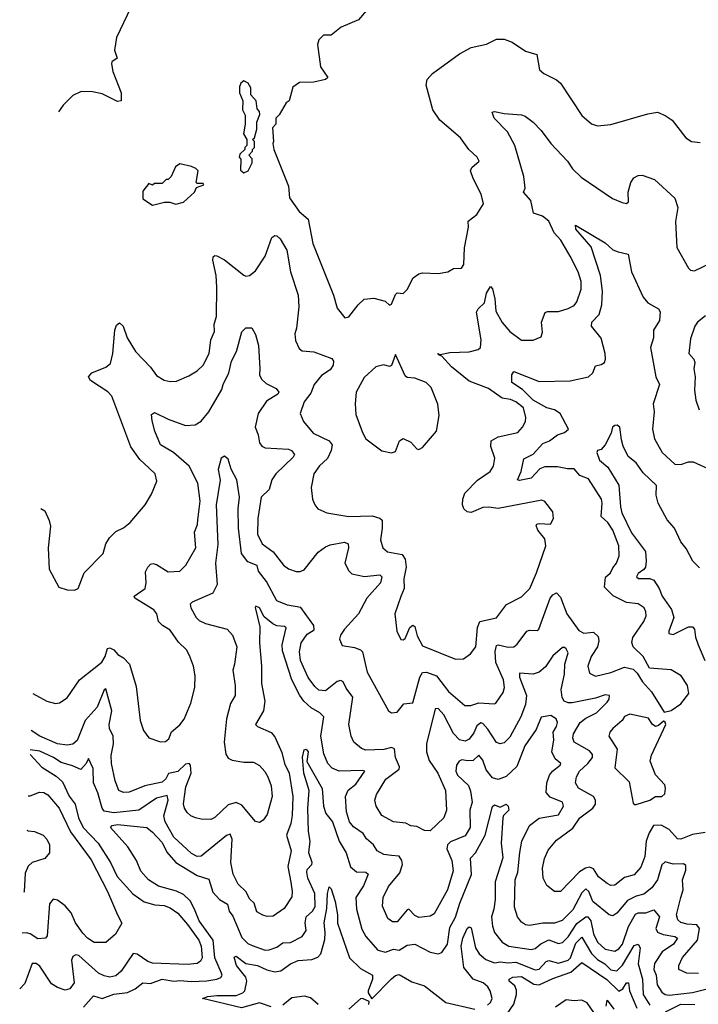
# Model space of a CAD drawing. Extents: x 1954683 to 2060285, y 904798 to 1016299.
# Tile 171 of 256: x 1956701 to 1960195, y 953075 to 958142. Entities that reach past the tile are written whole.
import ezdxf

# ---------------------------------------------------------------- set-up
doc = ezdxf.new("R2010")
doc.units = 0

msp = doc.modelspace()

# ---------------------------------------------------------------- linework, layer by layer
at = {"layer": '0CON10XD'}
for points in [[(1957273.1, 958205), (1957199.1, 958050.9), (1957188.1, 957985), (1957202, 957945), (1957176, 957925), (1957172.9, 957915), (1957180, 957875), (1957222.9, 957765), (1957223.8, 957725), (1957205, 957720.6), (1957125, 957760.6), (1957075, 957771.1), (1957017.9, 957772.1), (1956975, 957752), (1956925, 957702), (1956899.9, 957667.9)], [(1958495, 958199.2), (1958445, 958142), (1958355.8, 958104.2), (1958305, 958062), (1958265, 958063.3), (1958241.7, 958038.3), (1958233.8, 958015), (1958250, 957900), (1958287.5, 957845), (1958275.8, 957834.2), (1958215, 957820), (1958140.7, 957819.3), (1958107.5, 957795), (1958087.5, 957725), (1958072.5, 957715), (1958037, 957653), (1958020, 957635), (1958020, 957605), (1958002.5, 957585), (1958006.7, 957515), (1958003.3, 957505), (1958010, 957475), (1958084.4, 957285), (1958090.6, 957225), (1958140, 957155), (1958185.5, 957115), (1958210.5, 956990.5), (1958315.7, 956725), (1958335, 956657.5), (1958375, 956607.5)], [(1958375, 956607.5), (1958395, 956612.5), (1958443.8, 956675), (1958475, 956703.8), (1958525, 956708.8), (1958583.3, 956693.3), (1958605, 956672.5), (1958615, 956677.5), (1958635, 956727.5), (1958645, 956736.7), (1958675, 956733.3), (1958695, 956753.3), (1958727, 956813), (1958755, 956834), (1958775, 956838.8), (1958855, 956836), (1958905, 956844), (1958935, 956862), (1958975, 956864), (1958987.2, 956882.8), (1958991.2, 956968.8), (1959011.9, 957075), (1959010, 957105), (1959055, 957140), (1959088.8, 957195), (1959077.1, 957245), (1959035.6, 957325), (1959022.5, 957365), (1959028.8, 957381.2), (1959066.7, 957415), (1959056.7, 957435), (1959013.6, 957473.6), (1958970.8, 957535), (1958864.2, 957625), (1958827.6, 957677.6), (1958794.3, 957805.7), (1958798, 957835), (1958825.5, 957864.5), (1958965, 957966), (1959025, 958000), (1959105, 958015.7), (1959155, 958041.5), (1959195, 958042.7), (1959236.1, 958026.1), (1959305, 957980.6), (1959362.9, 957962.9), (1959376.7, 957885), (1959400, 957865), (1959465, 957832.9), (1959485.8, 957815), (1959595, 957650), (1959645, 957606.7), (1959676.4, 957596.4), (1959745, 957602.5), (1959935, 957658.6), (1959985, 957665.6), (1960025, 957649.2), (1960060, 957625), (1960131.2, 957535), (1960160, 957515), (1960205, 957510)], [(1957855, 957353.3), (1957876.7, 957365), (1957897.5, 957405), (1957897, 957427), (1957880, 957445), (1957900, 957465), (1957900, 957475), (1957910, 957485), (1957910, 957515), (1957900, 957525), (1957910, 957535), (1957921.7, 957578.3), (1957922.5, 957615), (1957936.7, 957655), (1957935, 957670), (1957923, 957683), (1957917.5, 957725), (1957890, 957755), (1957891.7, 957791.7), (1957876.4, 957816.4), (1957855, 957827.5), (1957840, 957815), (1957833, 957797), (1957832.5, 957765), (1957850, 957725), (1957848.3, 957678.3), (1957861.7, 957651.7), (1957862.5, 957605), (1957852.5, 957555), (1957870, 957525), (1957870, 957495), (1957860, 957485), (1957860, 957475), (1957835, 957450), (1957830, 957435), (1957840, 957425), (1957838.3, 957368.3), (1957855, 957353.3)], [(1956809.9, 955627.5), (1956829.4, 955615), (1956852.2, 955565), (1956858.9, 955535), (1956847.5, 955425), (1956851.9, 955315), (1956902.3, 955222.3), (1956945, 955207.5), (1956983, 955207), (1957002.5, 955215), (1957033.3, 955295), (1957130, 955395), (1957144.2, 955445), (1957163.6, 955476.4), (1957195, 955508), (1957235, 955528), (1957268.8, 955555), (1957346.7, 955645), (1957379.5, 955700.5), (1957407, 955767), (1957398, 955805), (1957367.5, 955835), (1957318.7, 955878.7), (1957273.6, 955943.6), (1957174.5, 956205), (1957155, 956227.3), (1957065.7, 956285), (1957055.6, 956305), (1957072.5, 956325), (1957145, 956353.4), (1957167.8, 956372.2), (1957179.7, 956425), (1957190, 956545), (1957199.3, 956570.7), (1957215, 956582), (1957233.1, 956565), (1957254.6, 956505), (1957296.7, 956435), (1957374.7, 956354.7), (1957405, 956310.8), (1957445, 956287.5), (1957475, 956280), (1957507.9, 956282.1), (1957571.3, 956308.7), (1957615, 956335.8), (1957645, 956364.2), (1957676.4, 956425), (1957684.6, 956495), (1957703.2, 956536.8), (1957702.8, 956575), (1957714.6, 956615), (1957716.5, 956765), (1957712.2, 956825), (1957694.7, 956905), (1957697.5, 956922.5), (1957705, 956928.9), (1957715, 956926.5), (1957755, 956906.9), (1957855, 956828.1), (1957865, 956822.5), (1957884.4, 956825.6), (1957915, 956849.2), (1957964.4, 956925), (1957999.1, 957020.9), (1958015, 957032.5), (1958025, 957030), (1958041.2, 957015), (1958076.1, 956956.1), (1958094.5, 956845.5), (1958134.7, 956724.7), (1958137.3, 956665), (1958126, 956555), (1958117.3, 956525), (1958120.9, 956490.9), (1958140.2, 956450.2), (1958155, 956438.1), (1958215, 956433.1), (1958307.8, 956397.8), (1958315.7, 956385), (1958314.5, 956365), (1958300.1, 956339.9), (1958255, 956310.5), (1958217.1, 956265), (1958200.1, 956219.9), (1958165.6, 956175), (1958144.2, 956115), (1958161.4, 956075), (1958211.4, 956015), (1958294.3, 955975), (1958310, 955955), (1958305.3, 955925), (1958285.2, 955884.8), (1958245, 955846.2), (1958214.5, 955805), (1958200.8, 955735), (1958208, 955675), (1958220, 955645), (1958236.2, 955625), (1958282.5, 955605), (1958395.5, 955585.5), (1958515, 955588.5), (1958555, 955576.4), (1958566.4, 955566.4), (1958567.9, 955525), (1958558.1, 955465), (1958570.8, 955425), (1958595, 955403.1), (1958670.8, 955390.8), (1958686.3, 955366.3), (1958690.6, 955325), (1958678, 955265), (1958680.7, 955215), (1958663.9, 955173.9), (1958631.9, 955085), (1958642.5, 954995), (1958663, 954953), (1958675, 954950), (1958685, 954958), (1958710, 955015), (1958725, 955026.2), (1958735, 955020), (1958747.8, 954972.2), (1958775, 954920), (1958945, 954850.6), (1958985, 954852.9), (1959021.7, 954878.3), (1959048.5, 954915), (1959058, 955015), (1959070, 955045), (1959155, 955063.5), (1959207.3, 955132.7), (1959285, 955172.7), (1959327.1, 955215), (1959362.5, 955295), (1959410, 955435), (1959405, 955470), (1959368.2, 955515), (1959360.3, 955539.7), (1959363.3, 955546.7), (1959375, 955549.4), (1959433.9, 955546.1), (1959450, 955575), (1959445, 955610), (1959405, 955662.5), (1959388.8, 955668.8), (1959165, 955627.1), (1959115.6, 955634.4), (1959085, 955631.5), (1959025, 955605.4), (1959005, 955610), (1958987.1, 955625), (1958980.8, 955645), (1958982.9, 955675), (1958993.1, 955705), (1959058, 955772), (1959122.3, 955817.7), (1959140.6, 955845), (1959146.9, 955885), (1959126, 955945), (1959129.1, 955975), (1959163.8, 955996.2), (1959265, 956017.5), (1959289.4, 956045), (1959304.4, 956075), (1959306.7, 956095), (1959294.4, 956145), (1959255.5, 956175), (1959227.8, 956187.8), (1959185, 956195.2), (1959115.4, 956245), (1959015, 956281.3), (1958923.9, 956355), (1958875, 956410), (1958860, 956415), (1958852.5, 956425), (1958865, 956420), (1958915, 956428.9), (1959015, 956432.2), (1959061.2, 956445), (1959073.3, 956455), (1959077.5, 956495), (1959053.1, 956636.9), (1959061.1, 956655), (1959094.6, 956685), (1959104.2, 956735), (1959125, 956769.2), (1959135, 956756.7), (1959146.3, 956706.3), (1959152.7, 956642.7), (1959185, 956584.4), (1959225, 956537.1), (1959285, 956492.5), (1959345, 956492.5), (1959385, 956510), (1959392, 956535), (1959388, 956585), (1959405.8, 956635), (1959419.1, 956640.9), (1959475, 956641.2), (1959524.6, 956655.4), (1959555, 956671.1), (1959569.1, 956690.9), (1959590.9, 956755), (1959591.6, 956795), (1959575.8, 956845), (1959535.2, 956925.2), (1959486.9, 957006.9), (1959452, 957045), (1959425.6, 957105.6), (1959392, 957132), (1959346, 957146), (1959332.4, 957212.4), (1959295.6, 957255), (1959302.7, 957275), (1959296.5, 957335), (1959249.6, 957495), (1959212.9, 957565), (1959143.8, 957635), (1959133.3, 957666.7), (1959145, 957670.6), (1959195, 957659.1), (1959285, 957653.1), (1959303.8, 957645), (1959345, 957614.2), (1959385, 957571.4), (1959435.6, 957505), (1959521.5, 957415), (1959547.1, 957375), (1959591.7, 957331.7), (1959752.4, 957222.4), (1959802.1, 957202.1), (1959825, 957196.2), (1959835.8, 957204.2), (1959834.4, 957255), (1959847.1, 957305), (1959862.1, 957327.9), (1959885, 957340.8), (1959905, 957342.5), (1959969.8, 957319.8), (1960074.4, 957224.4), (1960089.4, 957175), (1960076.8, 957103.2), (1960085, 956970), (1960145, 956863.8), (1960155, 956854), (1960175, 956850), (1960265, 956892)], [(1957385, 957187.5), (1957447, 957203), (1957473, 957203), (1957505, 957193.3), (1957545, 957202.5), (1957600, 957255), (1957611.7, 957278.3), (1957648.3, 957291.7), (1957645, 957300), (1957615, 957300), (1957610, 957305), (1957620, 957365), (1957607, 957377), (1957585, 957387.5), (1957525, 957400), (1957502.5, 957385), (1957480, 957335), (1957465, 957320), (1957455, 957320), (1957435, 957300), (1957395, 957300), (1957385, 957290), (1957365, 957300), (1957335, 957260), (1957335, 957220), (1957385, 957187.5)], [(1956767.8, 954674), (1956840, 954635), (1956885, 954622.5), (1956905, 954625.8), (1956945, 954652), (1957008.9, 954745), (1957123.4, 954836.6), (1957140.5, 954865), (1957153.6, 954906.4), (1957165, 954909.5), (1957185, 954898.9), (1957205.3, 954875.3), (1957235, 954858.9), (1957266, 954825), (1957300.9, 954710.9), (1957321.4, 954535), (1957337.5, 954485), (1957365, 954446.7), (1957425, 954426.7), (1957451.7, 954428.3), (1957468.8, 954441.2), (1957483.2, 954476.8), (1957525, 954514), (1957547.2, 954542.8), (1957582.5, 954625), (1957602.5, 954705), (1957604.4, 954765), (1957595.4, 954815.4), (1957575, 954870), (1957558.8, 954898.8), (1957518.9, 954938.9), (1957475, 955001.4), (1957436, 955025), (1957415.9, 955045.9), (1957406.9, 955085), (1957391.5, 955105), (1957293.8, 955165), (1957290.8, 955175), (1957346.2, 955215), (1957351.8, 955245), (1957349.2, 955300.8), (1957360, 955325), (1957375, 955340.8), (1957385.7, 955344.3), (1957405, 955339.1), (1957465, 955300), (1957525, 955304.4), (1957555.4, 955334.6), (1957607.9, 955425), (1957600.3, 955505), (1957616.4, 955545), (1957618.3, 955568.3), (1957629.7, 955665), (1957617.9, 955757.9), (1957573.8, 955845), (1957492.1, 955915), (1957425.7, 955955), (1957397.1, 956025), (1957382.3, 956077.7), (1957380, 956110), (1957395, 956120), (1957465, 956086.5), (1957555, 956054.5), (1957605, 956056.5), (1957635, 956075.6), (1957675, 956123.5), (1957741.2, 956238.8), (1957747.9, 956265), (1957778.2, 956325), (1957791.8, 956385), (1957817.9, 956435), (1957844.5, 956535.5), (1957865, 956556.2), (1957896.1, 956556.1), (1957915, 956522.5), (1957930, 956465), (1957936.5, 956346.5), (1957935.4, 956315), (1957945, 956291.9), (1957969.5, 956269.5), (1958022, 956245), (1958035.8, 956225), (1958030, 956215), (1957971, 956179), (1957928.8, 956115), (1957912.5, 956045), (1957928.2, 956005), (1957935.6, 955965), (1957947.6, 955947.6), (1957965, 955938.2), (1958085, 955931.8), (1958100.6, 955925), (1958115.6, 955905), (1958108.5, 955891.5), (1958019.2, 955805), (1957998.8, 955775), (1957985.3, 955725), (1957944, 955685), (1957927.2, 955575), (1957925.4, 955495), (1957950, 955445), (1958005, 955403.8), (1958058.6, 955335), (1958085, 955316.7), (1958125, 955302.2), (1958145, 955301.9), (1958165, 955311.9), (1958238, 955402), (1958275, 955429.6), (1958299.9, 955440.1), (1958373.6, 955453.6), (1958392.5, 955445), (1958393.5, 955423.5), (1958375.3, 955345.3), (1958395.3, 955305.3), (1958410.4, 955290.4), (1958476.2, 955276.2), (1958554.5, 955284.5), (1958565.5, 955275), (1958558.8, 955245), (1958487.9, 955165), (1958445.8, 955085), (1958372.8, 955005), (1958352.5, 954975), (1958347.5, 954955), (1958361.7, 954921.7), (1958425, 954912.2), (1958455, 954900), (1958465, 954889.2), (1958489.6, 954785), (1958600, 954585), (1958615.7, 954575.7), (1958645, 954578.9), (1958679.1, 954620.9), (1958725, 954626), (1958761, 954759), (1958775, 954782.9), (1958795, 954783.9), (1958847.5, 954765), (1958909.1, 954685), (1958993.4, 954613.4), (1959023.6, 954613.6), (1959065, 954626.7), (1959145, 954621.1), (1959152, 954625), (1959189.6, 954680.4), (1959197.3, 954705), (1959191.4, 954745), (1959151.7, 954835), (1959148.4, 954891.6), (1959155, 954921.4), (1959165, 954925.4), (1959215, 954913.2), (1959245, 954915.5), (1959262, 954928), (1959312, 954995), (1959325, 955000), (1959365, 954998.8), (1959374.2, 955005.8), (1959432.9, 955165), (1959445, 955182.2), (1959465, 955192.2), (1959485, 955170.8), (1959517.5, 955085), (1959579.6, 954999.6), (1959605, 954985.4), (1959655, 954990.4), (1959678.8, 954968.8), (1959682.5, 954945), (1959675.3, 954915), (1959642.7, 954865), (1959625.5, 954815), (1959635, 954780), (1959665, 954764.5), (1959745, 954783.1), (1959815, 954810), (1959859.1, 954799.1), (1959880, 954780), (1959907.1, 954735), (1959953.2, 954683.2), (1960018.3, 954578.3), (1960055, 954588), (1960105, 954620.8), (1960145.8, 954675), (1960138.6, 954715), (1960106, 954765), (1960055, 954796.7), (1959943.3, 954805), (1959911.4, 954865), (1959859.4, 954915), (1959853.2, 954936.8), (1959857.9, 954962.1), (1959914.3, 955045), (1959925.5, 955075), (1959925.4, 955095.4), (1959915.4, 955115.4), (1959885, 955136.9), (1959825, 955142.3), (1959756.8, 955176.8), (1959712.6, 955222.6), (1959717.3, 955272.7), (1959742.7, 955295), (1959755, 955320.6), (1959773.1, 955345), (1959787, 955383), (1959785.4, 955435), (1959755, 955515.6), (1959729.6, 955555), (1959695.4, 955585), (1959700.6, 955655), (1959696.7, 955675), (1959629.2, 955779.2), (1959585, 955796.8), (1959555, 955830.6), (1959520.5, 955830.5), (1959470.4, 955840.4), (1959405, 955840.3), (1959379.7, 955830.3), (1959335, 955782.8), (1959275, 955770.6), (1959264.3, 955774.3), (1959283.1, 955816.9), (1959297, 955883), (1959343.8, 955906.2), (1959395, 955961.6), (1959428.5, 955975), (1959470.6, 956005), (1959505, 956017.9), (1959525.7, 956035), (1959483.1, 956115), (1959454.5, 956134.5), (1959415, 956145.4), (1959345, 956183.9), (1959289.9, 956239.9), (1959234.3, 956275), (1959234.2, 956315), (1959245, 956332), (1959375, 956280), (1959535, 956284.3), (1959628.8, 956305), (1959651.4, 956325), (1959665, 956360.8), (1959695, 956367.3), (1959711.7, 956378.3), (1959717.2, 956395), (1959715.8, 956425), (1959695, 956504), (1959644.2, 956565.8), (1959646, 956585), (1959684.1, 956625.9), (1959698.3, 956675), (1959702, 956745), (1959691.1, 956825), (1959643.5, 956973.5), (1959565, 957064.2), (1959562.5, 957085), (1959715, 956993.3), (1959755, 956958.6), (1959781.7, 956948.3), (1959833.3, 956935), (1959850, 956845), (1959910.8, 956715), (1959934.3, 956684.3), (1959990, 956655), (1959998.1, 956638.1), (1959995.4, 956595), (1959963.8, 956545), (1959963.3, 956505), (1959949.1, 956455), (1959975.4, 956305), (1959995.3, 956265), (1959962, 956165), (1959966.7, 956125), (1959959.1, 956035), (1959969.1, 955985), (1960009.1, 955915), (1960074.2, 955855), (1960105, 955854), (1960145, 955866.7), (1960167.5, 955867.5), (1960258.8, 955825)], [(1960231.7, 956618.3), (1960190.8, 956585), (1960177.5, 956565), (1960155, 956500), (1960145.8, 956425), (1960171.2, 956395), (1960177.7, 956377.7), (1960172.5, 956345), (1960178, 956305), (1960174.4, 956235), (1960181.9, 956185), (1960198.6, 956135)], [(1958615, 955913.3), (1958635, 955920), (1958656.2, 955975), (1958675, 955986.7), (1958715, 955968), (1958745, 955933.3), (1958755, 955931.2), (1958775, 955940), (1958846.7, 956025), (1958861.2, 956105), (1958854.1, 956164.1), (1958819.1, 956249.1), (1958794.3, 956274.3), (1958735, 956298), (1958695, 956301.2), (1958685, 956308.8), (1958635, 956420), (1958615, 956362.5), (1958605, 956357.5), (1958575, 956366.2), (1958535, 956356.2), (1958475, 956301.2), (1958434, 956225), (1958428, 956165), (1958431.2, 956111.2), (1958465, 956017.5), (1958483.8, 955985), (1958565, 955923.8), (1958615, 955913.3)], [(1960201.8, 955321.8), (1960166.2, 955355), (1960131.5, 955421.5), (1960104.3, 955455), (1960071.9, 955525), (1960035, 955568.5), (1959988.2, 955655), (1959977.5, 955695), (1959978.8, 955745), (1959911.1, 955811.1), (1959875, 955861.4), (1959834.3, 955895), (1959808, 955948), (1959799.3, 955980.7), (1959790.8, 956045), (1959777.5, 956055), (1959765, 956054.2), (1959752.5, 956045), (1959746, 956014), (1959715.8, 955955), (1959695, 955931.2), (1959675, 955925.8), (1959671.9, 955915), (1959686.5, 955875), (1959728.9, 955838.9), (1959786.2, 955746.2), (1959793.5, 955635), (1959801.2, 955605), (1959851.2, 955501.2), (1959922.3, 955405), (1959926.7, 955355), (1959922.4, 955325), (1959915, 955312.7), (1959885, 955291.4), (1959877.1, 955275), (1959886.7, 955266.7), (1959945, 955266.8), (1959965, 955257.9), (1959993.4, 955215), (1960008.4, 955175), (1960057, 955107), (1960068.3, 955065), (1960042.2, 954995), (1960043.6, 954983.6), (1960065, 954978.5), (1960145, 955018.2), (1960165, 955017.7), (1960175.9, 955005), (1960180.3, 954965), (1960194.6, 954925.4), (1960228, 954845)], [(1960229.3, 953959.3), (1960165, 953948.2), (1960105, 953925.4), (1960087.5, 953927.5), (1960045, 953974), (1960003.2, 953996.8), (1959964.8, 953995.2), (1959942.2, 953957.8), (1959926, 953915), (1959919.2, 953835), (1959899.7, 953780.3), (1959865, 953742.2), (1959815, 953727.1), (1959765, 953687.8), (1959745, 953686.4), (1959725, 953696.2), (1959681.4, 953731.4), (1959655, 953772.5), (1959635, 953780.3), (1959614.6, 953775.4), (1959583.3, 953756.7), (1959485, 953655.6), (1959455, 953655.8), (1959415, 953686), (1959395.6, 953725), (1959392.9, 953775), (1959403.6, 953825), (1959422.4, 953867.6), (1959465, 953920), (1959548.4, 953981.6), (1959585.2, 954034.8), (1959651.5, 954085), (1959665.3, 954105), (1959665.3, 954125), (1959655.4, 954145), (1959577.7, 954187.7), (1959561.8, 954215), (1959566.9, 954245), (1959583.2, 954275), (1959626.2, 954313.8), (1959650, 954345), (1959650.5, 954360.5), (1959635, 954378.9), (1959555.6, 954425), (1959548.8, 954445), (1959552.4, 954467.6), (1959586.6, 954525), (1959615, 954547.6), (1959670.3, 954575), (1959725, 954630.5), (1959736.2, 954645), (1959737.5, 954665), (1959715, 954667.8), (1959665, 954651.1), (1959545, 954626.7), (1959525, 954626.1), (1959504, 954635), (1959494.2, 954654.2), (1959489.5, 954695), (1959506.4, 954775), (1959508, 954825), (1959524.6, 954884.6), (1959515, 954904.2), (1959505, 954910.6), (1959495, 954910.6), (1959445, 954869.2), (1959407.3, 954812.7), (1959375, 954783.6), (1959343.9, 954773.9), (1959275, 954780), (1959275, 954758.8), (1959310.4, 954665), (1959305, 954618.1), (1959280.3, 954555), (1959225, 954449.5), (1959195, 954421.2), (1959175, 954416.4), (1959155, 954422.2), (1959110.5, 954490.5), (1959085, 954520.4), (1959075, 954523.8), (1959055, 954508.8), (1959038.6, 954471.4), (1959015, 954439.6), (1958995, 954428.9), (1958965, 954435.4), (1958935, 954469.1), (1958885, 954565.4), (1958855, 954597.8), (1958840, 954595), (1958796.1, 954415), (1958795.2, 954375), (1958809.8, 954329.8), (1958853.3, 954265), (1958892.7, 954175), (1958897.9, 954075), (1958883.8, 954035), (1958815, 953968.5), (1958785, 953969.5), (1958745, 953990), (1958715, 953994), (1958688.1, 954008.1), (1958625, 954013.8), (1958565, 954047.5), (1958535.6, 954095), (1958530, 954125), (1958538.6, 954155), (1958586.4, 954233.6), (1958654.8, 954285.2), (1958656.7, 954296.7), (1958635.7, 954345), (1958630.2, 954390.2), (1958615, 954396.5), (1958575, 954387), (1958482.4, 954382.4), (1958460.9, 954390.9), (1958421.1, 954425), (1958407.3, 954455), (1958394.6, 954515), (1958415.9, 954655), (1958381.3, 954701.3), (1958365.5, 954735), (1958355, 954741.9), (1958335, 954736.2), (1958275, 954687.9), (1958241.7, 954691.7), (1958220.1, 954710.1), (1958186.2, 954756.2), (1958147, 954845), (1958141.7, 954888.3), (1958150, 954935), (1958180.5, 954979.5), (1958217, 955003), (1958216, 955025), (1958147.8, 955117.8), (1958079.5, 955129.5), (1958025, 955150.9), (1957971.4, 955251.4), (1957930.7, 955305), (1957922.7, 955332.7), (1957875, 955352.5), (1957842.4, 955395), (1957827.7, 955525), (1957825.8, 955624.2), (1957832.2, 955685), (1957819.2, 955775), (1957789.1, 955829.1), (1957775, 955881.2), (1957755, 955896.2), (1957737.5, 955885), (1957723.2, 955826.8), (1957732.2, 955772.2), (1957713.2, 955645), (1957721.7, 955441.7), (1957708.6, 955345), (1957716.9, 955235), (1957695, 955191.8), (1957588, 955145), (1957578.1, 955135), (1957581.8, 955115), (1957610, 955065), (1957625, 955050.4), (1957656.7, 955035), (1957769.2, 955005), (1957796.9, 954975), (1957818.2, 954915), (1957807.3, 954825), (1957798.2, 954795), (1957810, 954715), (1957810.6, 954665), (1957786.5, 954623.5), (1957766, 954545), (1957753.9, 954423.9), (1957762.1, 954362.1), (1957775, 954342.2), (1957795, 954331.5), (1957855, 954321.2), (1957905, 954320.5), (1957935, 954304.4), (1957963.6, 954273.6), (1957979.2, 954245), (1957995, 954200), (1958001.1, 954145), (1957975, 954051.2), (1957955, 954022), (1957935, 954010), (1957915, 954016.2), (1957845, 954100), (1957815, 954114.5), (1957775, 954100.9), (1957705, 954036.5), (1957685, 954026.4), (1957635, 954027.5), (1957606.7, 954035), (1957582.5, 954045), (1957562.2, 954062.2), (1957549.2, 954085), (1957545, 954107.5), (1957555.6, 954195), (1957583.5, 954265), (1957580.9, 954305), (1957573.6, 954313.6), (1957555, 954311.8), (1957515, 954273.4), (1957466.8, 954263.2), (1957453.2, 954235), (1957435, 954218.7), (1957345, 954200), (1957265, 954167.1), (1957234.5, 954164.5), (1957211.4, 954175), (1957192.9, 954225), (1957173.9, 954315), (1957170.9, 954355), (1957184.1, 954415), (1957182.5, 954455), (1957163.8, 954495), (1957161, 954515), (1957175.3, 954585), (1957145, 954698), (1957135, 954693.8), (1957098.8, 954605), (1957038.1, 954535), (1956997.1, 954432.9), (1956975, 954413.8), (1956945, 954408), (1956895, 954415.3), (1956805, 954455.3), (1956759.4, 954483.9)], [(1960195, 953233.7), (1960136.2, 953236.2), (1960095, 953254), (1960094.6, 953275), (1960113.4, 953316.6), (1960190, 953405), (1960201.1, 953465), (1960187.8, 953485), (1960137.1, 953487.1), (1960105, 953496.5), (1960089.3, 953509.3), (1960083.2, 953535), (1960104.4, 953624.4), (1960116.7, 953665), (1960112.8, 953715), (1960130, 953765), (1960130.3, 953790.3), (1960118.9, 953798.9), (1960065, 953797.1), (1960025, 953808.5), (1960007.2, 953792.8), (1959985, 953715.6), (1959955.3, 953675), (1959915, 953641.9), (1959875, 953632.5), (1959830.6, 953609.4), (1959775, 953544.5), (1959755, 953530), (1959735, 953536.4), (1959652.2, 953605), (1959631.1, 953655), (1959615, 953669.6), (1959595, 953648.2), (1959548.2, 953561.8), (1959493.8, 953506.2), (1959455, 953493.4), (1959395, 953491.9), (1959325, 953480.8), (1959305, 953484.6), (1959285, 953498.1), (1959264.4, 953525), (1959248.9, 953575), (1959251.2, 953715), (1959264.8, 953755), (1959276.7, 953856.7), (1959286.1, 953915), (1959324.8, 953995.2), (1959375, 954032.9), (1959475, 954050.8), (1959501.2, 954095), (1959495, 954116.2), (1959431.3, 954141.3), (1959412.2, 954165), (1959415.3, 954215), (1959428, 954255), (1959443.6, 954275), (1959484.4, 954305), (1959487.5, 954315), (1959457.9, 954337.9), (1959441.3, 954375), (1959450.4, 954435), (1959447.2, 954475), (1959465.3, 954505), (1959469.5, 954525), (1959463.7, 954543.7), (1959435, 954562.2), (1959385, 954552.5), (1959360.3, 954489.7), (1959301.1, 954405), (1959260.8, 954299.2), (1959205, 954247.7), (1959165, 954232.3), (1959135, 954240.8), (1959102.5, 954282.5), (1959085, 954332.2), (1959065, 954357.5), (1959035, 954329.8), (1959008.1, 954328.1), (1958976.9, 954333.1), (1958963.5, 954326.5), (1958950.6, 954305), (1958946.4, 954275), (1958955, 954253.8), (1959011.9, 954201.9), (1959022.1, 954172.1), (1959030.2, 954115), (1959019.2, 954075), (1959019.5, 953985), (1958995, 953942.5), (1958918.5, 953911.5), (1958904.2, 953895), (1958900.3, 953875), (1958925.3, 953815), (1958932.6, 953762.6), (1958903.8, 953665), (1958835, 953541.1), (1958815, 953527.9), (1958755, 953522.5), (1958735, 953531.5), (1958705, 953564.4), (1958695, 953560.6), (1958645, 953500.3), (1958619.8, 953499.8), (1958596.7, 953516.7), (1958569.4, 953579.4), (1958571.8, 953625), (1958599.3, 953680.7), (1958657.8, 953752.2), (1958671.6, 953795), (1958669, 953815), (1958655, 953837.1), (1958615, 953840.7), (1958576.4, 953846.4), (1958541.9, 953865), (1958522.9, 953895), (1958487, 953927), (1958470, 953955), (1958418.7, 953988.7), (1958399.1, 954015), (1958384.2, 954065), (1958378.7, 954145), (1958392.8, 954177.2), (1958431.4, 954208.6), (1958477.1, 954275), (1958465, 954279.1), (1958345, 954275.3), (1958309.7, 954289.7), (1958287.5, 954315), (1958265.9, 954365), (1958251.2, 954455), (1958267.4, 954555), (1958245.4, 954575.4), (1958200.9, 954600.9), (1958164.4, 954634.4), (1958143, 954665), (1958102.1, 954745), (1958053.3, 954895), (1958052.3, 954925), (1958073.1, 955013.1), (1958065, 955018.9), (1958025, 955022.9), (1958003.6, 955033.6), (1957958.8, 955068.8), (1957935, 955115.5), (1957916.2, 955123.8), (1957912.6, 955117.4), (1957938, 955018), (1957935.9, 954935), (1957945.8, 954815), (1957945.3, 954725.3), (1957962.7, 954635), (1957956.7, 954585), (1957915.7, 954515), (1957924.6, 954504.6), (1957995, 954473.1), (1958015, 954452.2), (1958051.3, 954371.3), (1958064.8, 954315), (1958088.7, 954265), (1958106.6, 954145), (1958103.8, 954046.2), (1958097.4, 954005), (1958074.7, 953945), (1958099.3, 953865), (1958080.8, 953785), (1958096.7, 953703.3)], [(1959865, 954103.3), (1959875, 954104), (1959945, 954125.7), (1959974.6, 954145.4), (1960007.5, 954145), (1960021.7, 954158.3), (1960026.7, 954185), (1960023.3, 954205), (1959975, 954256), (1959946.4, 954326.4), (1959953.5, 954356.5), (1960028, 954515), (1960025, 954527.5), (1960015, 954532.5), (1959990.5, 954509.5), (1959975, 954504), (1959957.6, 954517.6), (1959938.1, 954548.1), (1959841.7, 954568.3), (1959815, 954556), (1959802, 954535), (1959754, 954495), (1959739.2, 954475), (1959734.5, 954455), (1959777.4, 954387.4), (1959765, 954292.5), (1959839.5, 954219.5), (1959860, 954110), (1959865, 954103.3)], [(1956753.9, 954360.3), (1956815.5, 954295.5), (1956889.1, 954249.1), (1956920.7, 954220.7), (1956955, 954147.1), (1956987, 954105), (1957003.7, 954035), (1957027.3, 953985), (1957104.6, 953904.6), (1957168.7, 953805), (1957202.5, 953732.5), (1957283.4, 953643.4), (1957342, 953602), (1957396.5, 953586.5), (1957445, 953584.1), (1957475, 953571.8), (1957514.3, 953544.3), (1957565, 953486.4), (1957623.5, 953405), (1957634.8, 953375), (1957639.7, 953315), (1957632.1, 953297.9), (1957615, 953285.4), (1957565, 953280.3), (1957385, 953286.5), (1957360.6, 953295), (1957305, 953333.9), (1957285, 953336.2), (1957223.5, 953245), (1957195, 953222.1), (1957165, 953215.3), (1957135, 953221.1), (1957106.9, 953235), (1957005, 953326.9), (1956990.3, 953329.7), (1956975, 953321.2), (1956966.9, 953303.1), (1956980.4, 953185), (1956958.6, 953155), (1956935, 953147.5), (1956895, 953162.2), (1956865, 953181.3), (1956805, 953272.1), (1956785, 953285.4), (1956765, 953285.6), (1956728, 953182), (1956700.7, 953154.1)], [(1958096.7, 953703.3), (1958103.8, 953655), (1958101.1, 953628.9), (1958062.4, 953567.6), (1958005, 953529.2), (1957975, 953527.1), (1957953.3, 953533.3), (1957921.5, 953551.5), (1957907.5, 953595), (1957885, 953616), (1957865.3, 953655.3), (1957825, 953692.9), (1957799.1, 953745), (1957788.2, 953805), (1957794.7, 953924.7), (1957785, 953950.6), (1957765, 953944.6), (1957635, 953838.2), (1957615, 953836), (1957585, 953851.3), (1957495, 953935.4), (1957449.5, 954015), (1957442.9, 954045), (1957464.8, 954125), (1957459.6, 954149.6), (1957404.6, 954135.4), (1957315, 954073.8), (1957185, 954059.8), (1957135, 954068.4), (1957125.2, 954085), (1957103.9, 954163.9), (1957080, 954215), (1957079.2, 954289.2), (1957055, 954340), (1957043.8, 954315), (1957015, 954284.1), (1956973, 954303), (1956915, 954319), (1956875, 954346.1), (1956805, 954378.5), (1956755, 954384.2)], [(1957028.9, 953061.1), (1957081.2, 953118.8), (1957125, 953105.3), (1957185, 953126.5), (1957255, 953135.8), (1957295, 953154), (1957334.2, 953185.8), (1957375, 953182.6), (1957435, 953204.8), (1957495, 953193.5), (1957525, 953198.3), (1957585, 953192.8), (1957665, 953196.1), (1957715, 953203.9), (1957736.5, 953213.5), (1957743.2, 953225), (1957740.3, 953235), (1957705.1, 953315), (1957696.1, 953405), (1957624, 953505), (1957600, 953565), (1957577.7, 953607.7), (1957545, 953640.2), (1957507.5, 953657.5), (1957415, 953682.9), (1957364.5, 953715), (1957325, 953760.8), (1957301.4, 953815), (1957258, 953885), (1957167.5, 953985), (1957177.5, 953995), (1957205, 953999.8), (1957355, 953984.4), (1957385, 953961.1), (1957435, 953907.3), (1957457.7, 953857.7), (1957504.3, 953804.3), (1957615, 953738.8), (1957675, 953719.2), (1957695, 953653.1), (1957729.6, 953615), (1957770, 953590), (1957780, 953555), (1957797.9, 953527.9), (1957845, 953419.6), (1957875, 953387.8), (1957897.6, 953377.6), (1957965, 953354.3), (1957984.8, 953355.2), (1958025, 953369.8), (1958055, 953391.6), (1958095, 953393.1), (1958155, 953424.5), (1958176.6, 953455), (1958169.8, 953495), (1958175.5, 953524.5), (1958209, 953555), (1958221.4, 953578.6), (1958219.8, 953645), (1958184, 953724), (1958179.8, 953755), (1958181.6, 953768.4), (1958204.8, 953795), (1958206.5, 953805), (1958190, 953855), (1958196.5, 953915), (1958187.1, 953965), (1958183.8, 954085), (1958191.1, 954175), (1958163.3, 954265), (1958156.4, 954346.4), (1958165, 954384.2), (1958175, 954388.1), (1958186.6, 954375), (1958180, 954325), (1958258.7, 954185), (1958265.7, 954094.3), (1958277.8, 954057.8), (1958310.7, 954015), (1958345.2, 953915.2), (1958381.2, 953855), (1958403.2, 953783.2), (1958435, 953757.1), (1958483.3, 953755), (1958494.5, 953745), (1958470.6, 953685), (1958432, 953625), (1958434.7, 953565), (1958462.2, 953462.2), (1958483.5, 953423.5), (1958545, 953353.8), (1958585, 953344), (1958625, 953359.5), (1958655, 953354.5), (1958695, 953379.2), (1958735, 953385.3), (1958815, 953344.3), (1958855, 953334.3), (1958875, 953342), (1958903.8, 953385), (1958915, 953470), (1958945, 953523.1), (1958966.7, 953595), (1959027.6, 953742.4), (1959022.3, 953827.7), (1959048, 953855), (1959096.8, 953945), (1959135, 954092.5), (1959145, 954102.1), (1959175, 954089.6), (1959205, 954105.5), (1959215, 954094.2), (1959218.7, 954075), (1959192.4, 954047.6), (1959187.8, 954035), (1959179, 953905), (1959188.8, 953828.8), (1959148.4, 953705), (1959149, 953615), (1959142.6, 953565), (1959130, 953525), (1959135, 953476.7), (1959145.4, 953445), (1959185, 953395.5), (1959220, 953375), (1959335, 953357.2), (1959355, 953362.5), (1959384.2, 953385.8), (1959425, 953406.3), (1959475, 953388.1), (1959495, 953392.9), (1959525, 953423.2), (1959568.8, 953491.2), (1959615, 953525.3), (1959625.5, 953525.5), (1959641.6, 953505), (1959655, 953438.5), (1959675.7, 953395), (1959715, 953358.1), (1959765, 953348.3), (1959785, 953360.2), (1959805, 953384.7), (1959835.6, 953475), (1959871.8, 953538.2), (1959885, 953545.9), (1959925, 953546.2), (1959965, 953561.8), (1959994.8, 953525), (1959976.8, 953465), (1959985, 953446.2), (1960014, 953434), (1960074.3, 953424.3), (1960087.5, 953415), (1960066.9, 953385), (1960008.1, 953345), (1959970, 953285), (1959966.3, 953255), (1959978.6, 953225), (1959983.8, 953175), (1960007.2, 953137.2), (1960025, 953125.3), (1960045, 953122.4), (1960165, 953136.5), (1960255, 953158.9)], [(1956744.6, 954147.6), (1956755, 954148.2), (1956802.7, 954167.3), (1956825, 954164.5), (1956845, 954153.6), (1956904.2, 954085), (1956962.9, 953962.9), (1957068, 953818), (1957152.2, 953655), (1957204.2, 953535.8), (1957227.5, 953492.5), (1957193.4, 953436.6), (1957145, 953393.1), (1957085, 953393.6), (1957050, 953415), (1957025, 953441.9), (1956987.5, 953495), (1956965, 953545.6), (1956935, 953581.1), (1956895, 953611.9), (1956873.3, 953616.7), (1956855, 953592.5), (1956841.7, 953428.3), (1956833.3, 953415), (1956795, 953412.7), (1956755, 953438.4), (1956736.6, 953443.4), (1956713.4, 953441.4)], [(1956736.8, 953971.6), (1956745, 953967.8), (1956777.5, 953965), (1956821.2, 953945), (1956840, 953925), (1956854, 953895), (1956854, 953855), (1956830, 953825), (1956765, 953804.4), (1956744.6, 953785.4), (1956729.6, 953750.4), (1956724.4, 953655), (1956722.6, 953649.8)], [(1957843.1, 953056.9), (1957642.5, 953105), (1957670, 953115), (1957715, 953120), (1957815, 953120.4), (1957850, 953135), (1957859.2, 953145), (1957870, 953195), (1957865.6, 953215), (1957816.4, 953275), (1957805, 953317.5), (1957815, 953323.3), (1957865, 953285.6), (1957925, 953274.3), (1957972.5, 953252.5), (1958015, 953242.8), (1958045, 953247.1), (1958095, 953283.6), (1958135, 953301.1), (1958205, 953305.3), (1958235, 953317.7), (1958250.7, 953335), (1958271.2, 953408.8), (1958274.2, 953445), (1958268, 953495), (1958281.6, 953568.4), (1958285.3, 953644.7), (1958295, 953680), (1958305, 953668.8), (1958324.6, 953605), (1958336.7, 953535), (1958337, 953493), (1958399.1, 953315), (1958455, 953259.7), (1958517.7, 953225), (1958517.1, 953205), (1958494.3, 953145), (1958494.3, 953134.3), (1958514.1, 953104.1), (1958615, 953206.5), (1958635, 953222.9), (1958655, 953229.3), (1958720.5, 953190.5), (1958785, 953169.7), (1958895, 953084.3), (1959045, 953050.5)], [(1959109.2, 953070.8), (1959125.7, 953085), (1959132.9, 953105), (1959123.6, 953145), (1959111.2, 953165), (1959087.5, 953185), (1959035, 953203.7), (1958987.5, 953265), (1958973.6, 953373.6), (1958981.9, 953415), (1959004.8, 953465.2), (1959015, 953473.1), (1959025, 953468.8), (1959047.2, 953365), (1959066.3, 953335), (1959100, 953305), (1959145, 953289.2), (1959175, 953294), (1959215, 953288.5), (1959255, 953291.7), (1959355, 953252.7), (1959375, 953255.8), (1959411.9, 953295), (1959425, 953301.1), (1959475, 953287.5), (1959525, 953301.6), (1959536.5, 953315), (1959565, 953390), (1959595, 953421.5), (1959645, 953336.1), (1959675, 953305.2), (1959712.8, 953282.8), (1959745, 953252.4), (1959775, 953246.7), (1959805, 953276.5), (1959865, 953377.3), (1959885, 953384), (1959895.5, 953365), (1959886, 953284), (1959906.9, 953205), (1959910.7, 953125), (1959945, 953070)], [(1959191.5, 952998.5), (1959244.8, 953075.2), (1959258.3, 953125), (1959258.6, 953148.6), (1959250, 953170), (1959220.9, 953195), (1959221.4, 953205), (1959240, 953215), (1959285, 953219), (1959348.7, 953178.7), (1959375, 953175.6), (1959445, 953208.8), (1959539.2, 953240.8), (1959595, 953290), (1959723.2, 953203.2), (1959785, 953143.5), (1959806.9, 953155), (1959825, 953185.5), (1959835, 953186.5), (1959840, 953145), (1959878.1, 953055)], [(1957995, 953062.2), (1957935, 953082.5), (1957843.1, 953056.9)], [(1958237.3, 953075), (1958197.8, 953107.8), (1958166.5, 953116.5), (1958101.6, 953108.4), (1958055, 953070.3)], [(1958498.4, 953075), (1958499.6, 953089.6), (1958465, 953104.8), (1958455, 953103.3), (1958395, 953049.7)], [(1959710.5, 952955), (1959622.4, 953082.4), (1959595, 953096.8), (1959555, 953092.9), (1959515, 953098.9), (1959459.7, 953060.3)], [(1959720.3, 953065), (1959725, 953096.7), (1959759.7, 953049.8)], [(1960026.4, 953036.4), (1960105, 953075.3), (1960177.1, 953075)]]:
    msp.add_lwpolyline(points, dxfattribs=at)

doc.saveas('drawing.dxf')
